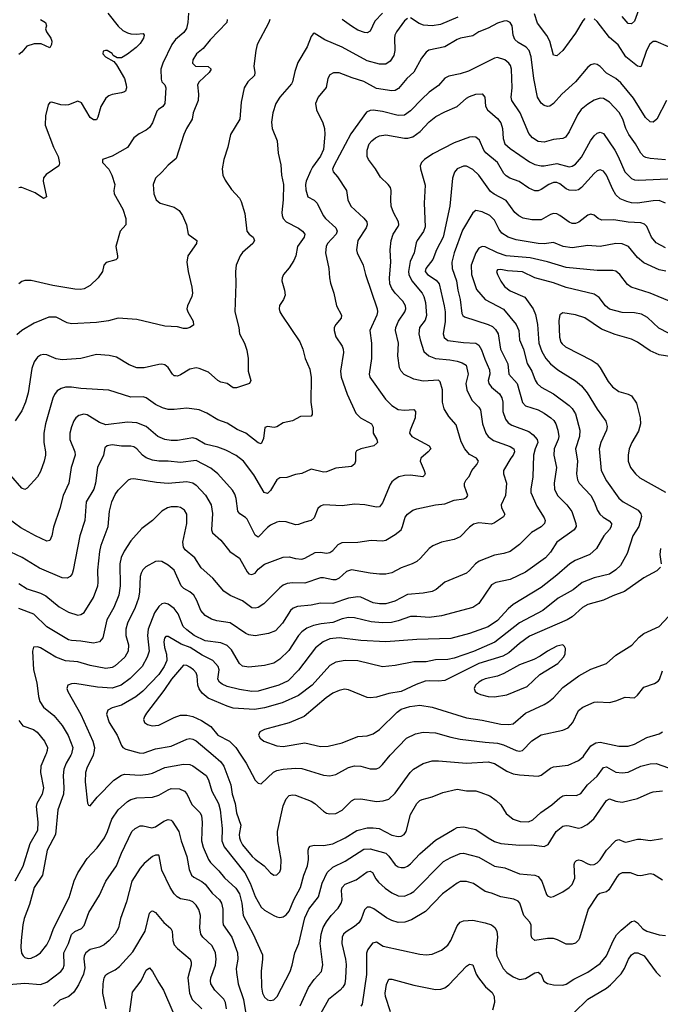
# Model space of a CAD drawing. Header units: inches. Extents: x 501419 to 657765, y 482282 to 547532.
# Tile 142 of 225: x 594396 to 598516, y 508399 to 514729. Entities that reach past the tile are written whole.
import ezdxf

# ---------------------------------------------------------------- set-up
doc = ezdxf.new("R2010")
doc.units = ezdxf.units.IN
doc.header["$MEASUREMENT"] = 0
doc.layers.add('A5590', color=7, linetype='Continuous')
doc.layers.add('A5591', color=7, linetype='Continuous')

msp = doc.modelspace()

# ---------------------------------------------------------------- linework, layer by layer
at = {"layer": 'A5590', "color": 6}
for points, elevation in [([(594562.4, 510000), (594531.1, 509928.9), (594529.9, 509889.9), (594549, 509790), (594540.9, 509750), (594506.3, 509690), (594501, 509670), (594513.1, 509570), (594510, 509516.9), (594460.7, 509430), (594415.9, 509284.1), (594364.5, 509190)], 3400), ([(594724.1, 510000), (594695.4, 509950), (594680.5, 509910), (594675.1, 509870), (594680.3, 509790), (594678, 509750), (594640.8, 509650), (594626.4, 509490), (594573.1, 509390), (594543.1, 509230), (594489, 509150), (594459.8, 509040.2), (594424.4, 508950), (594415.8, 508910), (594405, 508810), (594403.6, 508763.6), (594408.4, 508728.4), (594418, 508710), (594430, 508699.1), (594450, 508693), (594470, 508695.3), (594502.1, 508710), (594528.8, 508730), (594570, 508780.5), (594590, 508819.6), (594613.2, 508886.8), (594713.7, 509086.3), (594747.1, 509192.9), (594770, 509243.5), (594830, 509337.1), (594894.4, 509405.6), (594941.8, 509470), (594961.4, 509510), (594988.7, 509590), (595030, 509648.6), (595090, 509703.5), (595110, 509716.1), (595150, 509725.8), (595250, 509730), (595290, 509744.1), (595350, 509778.6), (595370, 509785.6), (595423.5, 509783.5), (595455.1, 509770), (595471.6, 509751.6), (595503.2, 509683.2), (595556.7, 509630), (595564.8, 509610), (595569.9, 509570), (595565.1, 509450), (595576, 509410), (595610.6, 509330.6), (595623.5, 509310), (595676.6, 509256.6), (595712.3, 509212.3), (595786.1, 509146.1), (595809.4, 509110), (595824, 509050), (595832.6, 508970), (595898, 508850), (595956.7, 508716.7), (595957.8, 508690), (595948.2, 508611.8), (595951.5, 508510), (595957, 508470), (595970, 508445.6), (595990, 508428.5), (596010, 508422.7), (596030, 508428.6), (596051.6, 508448.4), (596135.4, 508610), (596149.1, 508650), (596164.6, 508730), (596190.5, 508789.5), (596230, 508955.2), (596256.6, 509010), (596317.3, 509090), (596342.2, 509177.8), (596373.9, 509246.1), (596410, 509280.9), (596490, 509320.2), (596610, 509396.2), (596650, 509398.1), (596750, 509370.2), (596770, 509350.9), (596810, 509296.4), (596830, 509283.2), (596850, 509277.6), (596870, 509278.5), (596890, 509286.2), (596910, 509302.5), (596970, 509366.7), (597070, 509453.4), (597190, 509525.8), (597210, 509534.7), (597250, 509540.3), (597330, 509523.8), (597408.4, 509468.4), (597450, 509445.9), (597490, 509432), (597610, 509422.7), (597690, 509423.5), (597770, 509413.4), (597794, 509426), (597846.6, 509510), (597890, 509543.8), (597910, 509548.4), (597930, 509546.8), (597990, 509532.2), (598010, 509535.7), (598046.1, 509553.9), (598088.7, 509591.3), (598170, 509709.7), (598190, 509720.9), (598230, 509704.6), (598270, 509699.4), (598370, 509721.5), (598450, 509759.5), (598470, 509764.8), (598530, 509770.4)], 3500), ([(594867.9, 510000), (594866.2, 509993.8), (594830, 509924), (594818.3, 509890), (594816.2, 509830), (594831.3, 509691.3), (594839.5, 509679.5), (594850, 509674.2), (594895.1, 509730), (595000.9, 509839.1), (595050, 509872.6), (595070, 509877.6), (595170, 509872.4), (595222, 509878), (595250, 509885.6), (595330, 509921.1), (595450, 509942.5), (595490, 509941.7), (595510, 509932), (595594.6, 509870), (595610, 509842.9), (595632.6, 509770), (595675.1, 509690), (595685, 509650), (595697.6, 509530), (595696.9, 509450), (595710.4, 509410.4), (595843.2, 509243.2), (595877.8, 509177.8), (595910, 509092.5), (595950, 509023.7), (595970, 509005.2), (596030, 508970.5), (596050, 508960.3), (596070, 508957), (596090, 508962.3), (596110, 508974.5), (596130, 508997.8), (596158.8, 509070), (596203, 509150), (596223.1, 509230), (596246.6, 509290), (596253.3, 509330), (596252, 509390), (596255.3, 509404.7), (596263.8, 509416.2), (596290, 509422.5), (596350, 509419.4), (596410, 509431.6), (596490, 509469.7), (596563.8, 509516.2), (596630, 509533.1), (596670, 509533.9), (596708.4, 509528.4), (596790, 509486.5), (596830, 509476.9), (596850, 509479.4), (596868.8, 509491.2), (596880.8, 509510), (596910, 509618.9), (596950, 509690.3), (596970, 509708.4), (596984.9, 509715.1), (597050, 509732.6), (597118.6, 509761.5), (597210, 509781.5), (597270, 509772.2), (597330, 509770.3), (597361.5, 509761.5), (597418.8, 509738.8), (597461.5, 509710), (597490, 509682.2), (597525.5, 509625.5), (597569.7, 509589.7), (597614.1, 509574.1), (597668.3, 509571.7), (597695.8, 509584.2), (597748.1, 509631.9), (597819.6, 509680.4), (597870, 509726.1), (597890, 509738.2), (597910, 509743.1), (597978, 509742), (598006, 509754), (598047.3, 509810), (598110, 509866.6), (598150, 509922), (598170, 509925.2), (598230, 509892.2), (598270, 509886.2), (598310, 509890.4), (598390.7, 509929.3), (598450, 509945.9), (598490, 509946.2), (598570, 509919.3)], 3600), ([(595639.6, 510000), (595690, 509957.3), (595709.3, 509929.3), (595754.6, 509810), (595762.7, 509750), (595780.9, 509690), (595789.8, 509630), (595819.4, 509550), (595807.8, 509490), (595808.9, 509470), (595816.3, 509450), (595830, 509425.1), (595891.1, 509350), (595910, 509331.5), (595968.8, 509290), (596010, 509244.5), (596030.3, 509229.7), (596050, 509230.6), (596069, 509250), (596076.1, 509270), (596078.8, 509330), (596057.2, 509450), (596054.9, 509510), (596090, 509675.6), (596110, 509720.2), (596130, 509740.9), (596150, 509746), (596170, 509742.7), (596270, 509703.9), (596293.7, 509690), (596350, 509640.3), (596370, 509628.3), (596390, 509622.7), (596430, 509626.2), (596470, 509646.7), (596530, 509706.8), (596550, 509716.8), (596590, 509720.5), (596690, 509703.2), (596733.5, 509706.5), (596770, 509717.9), (596810, 509755.9), (596906.9, 509890), (596927.9, 509910), (596990, 509947.8), (597050, 509964.7), (597090, 509965.2), (597270, 509948.4), (597410, 509958.4), (597450, 509947.1), (597530, 509897.8), (597570, 509881.1), (597610, 509873.2), (597730, 509866.4), (597750, 509872.7), (597810, 509916.1), (597830, 509924.6), (597922.7, 509937.3), (597990, 509965.4), (598019.6, 509990), (598026.8, 510000)], 3700), ([(595819.1, 510000), (595851.9, 509950), (595910, 509839.9), (595930, 509819.7), (595950, 509815.9), (596029.3, 509890.7), (596050, 509901.1), (596090, 509910.2), (596170, 509917.6), (596210, 509915.3), (596350, 509872.4), (596390, 509867.3), (596430, 509877.4), (596510, 509920.7), (596550, 509933.1), (596590, 509930.8), (596650, 509912.8), (596690, 509912.8), (596710, 509922.2), (596730, 509940.1), (596779.6, 510000)], 3800), ([(594325.6, 508525.6), (594430, 508534.7), (594530, 508526.3), (594570, 508542), (594660.1, 508610), (594675.9, 508630), (594683, 508650), (594681, 508730), (594711, 508789), (594730, 508847.7), (594750, 508866.8), (594793.7, 508886.3), (594810, 508905.4), (594841.5, 508990), (594910, 509100.7), (594949.2, 509190), (595019.5, 509290), (595050, 509370.1), (595117.3, 509510), (595138.3, 509530), (595170, 509546.2), (595190, 509546.7), (595246.4, 509533.6), (595270, 509539.3), (595323.1, 509576.9), (595350, 509587.2), (595370, 509582.5), (595376.5, 509576.5), (595419.5, 509510), (595434, 509450), (595470.2, 509350), (595485.3, 509265.3), (595500.6, 509230), (595515.6, 509215.6), (595568.4, 509188.4), (595590, 509170.4), (595634.1, 509114.1), (595680.3, 509070), (595693.2, 509050), (595703.5, 509010), (595702.1, 508930), (595705.6, 508910), (595759.6, 508830), (595795.9, 508730), (595798.1, 508690), (595788.5, 508630), (595790, 508602.8), (595801.8, 508530), (595834.5, 508430), (595847.3, 508350)], 3400), ([(596199.1, 508390), (596253.6, 508506.4), (596290, 508558.1), (596337, 508610), (596346.5, 508653.5), (596328.4, 508790), (596334.7, 508850), (596347.8, 508892.2), (596369.1, 508930), (596398.5, 508970), (596444, 509016), (596464.7, 509050), (596469.6, 509070.4), (596465.3, 509130), (596469.8, 509150.2), (596488.8, 509171.2), (596560.1, 509199.9), (596630, 509251.6), (596650, 509254.5), (596665.8, 509245.8), (596686.2, 509206.2), (596704.2, 509184.2), (596746.6, 509146.6), (596790, 509116.3), (596830, 509095.5), (596870, 509093.6), (596910, 509110.6), (596930, 509124.7), (597122.9, 509317.1), (597170, 509343.5), (597230, 509368.3), (597250, 509371.2), (597350, 509344.2), (597450, 509287.1), (597516, 509276), (597610, 509237.8), (597708.4, 509228.4), (597730, 509219.8), (597754.4, 509190), (597784.1, 509104.1), (597790, 509096), (597810, 509088), (597830, 509091.7), (597890, 509122.1), (597930, 509149.8), (597950, 509170), (597966.8, 509210), (597962.2, 509297.8), (597966.8, 509313.2), (597977.2, 509322.8), (597992, 509328), (598010, 509323.8), (598050, 509301.7), (598070, 509296.6), (598090, 509298.4), (598110, 509308.2), (598130, 509328.4), (598170.9, 509389.1), (598230, 509451.4), (598250, 509459.4), (598290, 509442.1), (598302.5, 509442.5), (598370, 509460.4), (598390, 509461.4), (598451.5, 509451.5), (598530, 509464.1)], 3400), ([(595726.2, 508370), (595720.4, 508410), (595710, 508432.7), (595650.9, 508490), (595625.6, 508530), (595622.5, 508550), (595625.6, 508570), (595655.7, 508650), (595659, 508690), (595654.4, 508730), (595633.9, 508773.9), (595574, 508830), (595561.6, 508850), (595554.2, 508890), (595559.2, 508970), (595548.3, 509008.3), (595530, 509036.4), (595510, 509057.1), (595490, 509065.6), (595430, 509077.8), (595409.1, 509089.1), (595390, 509108.6), (595364.9, 509150), (595310, 509260.9), (595294.1, 509354.1), (595290, 509357.9), (595270, 509358), (595250, 509349.6), (595196.2, 509303.8), (595170, 509274.8), (595117.2, 509190), (595083.2, 509056.8), (595045.3, 508950), (595030.9, 508890), (595010, 508851.8), (594972.5, 508810), (594938.8, 508781.2), (594910, 508766.4), (594849.3, 508750.7), (594821.1, 508730), (594810.5, 508710), (594808.3, 508691.7), (594814.4, 508634.4), (594806.3, 508593.7), (594775, 508525), (594743.3, 508476.7), (594711.1, 508450), (594654.7, 508425.3), (594613.2, 508386.8)], 3300), ([(598530, 509197.1), (598472.7, 509232.7), (598450, 509238.7), (598390, 509225.4), (598370, 509227.3), (598324.6, 509244.6), (598270, 509245.1), (598250, 509233.2), (598239.5, 509220.5), (598186, 509134), (598170, 509123.1), (598128, 509112), (598110, 509099.4), (598052.2, 509010), (597996.1, 508823.9), (597989.2, 508810.8), (597970, 508792.4), (597950, 508785.1), (597910, 508785.8), (597854.4, 508814.4), (597830, 508821.7), (597790, 508822.3), (597708.7, 508810), (597690, 508827.4), (597685.3, 508845.3), (597684.8, 508910), (597674.7, 508930), (597639.5, 508970), (597613.4, 509050), (597602.6, 509062.6), (597574.8, 509074.8), (597490, 509089.2), (597430, 509113.9), (597390, 509123.9), (597315.7, 509175.7), (597270, 509189.4), (597230, 509187.7), (597210, 509178.5), (597116.1, 509110), (597005, 508995), (596916.9, 508943.1), (596872.5, 508927.5), (596830, 508925.8), (596790, 508937.3), (596755.8, 508955.8), (596673.7, 509013.7), (596650, 509022.9), (596630, 509023), (596613.4, 509006.6), (596592.9, 508947.1), (596577.3, 508922.7), (596550, 508898.8), (596494.8, 508865.2), (596479.6, 508850), (596469.3, 508830.7), (596467.1, 508790), (596491.2, 508690), (596495.3, 508655.3), (596492.6, 508567.4), (596486.2, 508530), (596475.4, 508510), (596456.5, 508490), (596381.5, 508430), (596330, 508337)], 3300), ([(594951.4, 508370), (594931.2, 508470), (594932.2, 508530), (594939.7, 508570), (594950, 508588.6), (594962, 508598), (595010, 508621.3), (595038.8, 508641.1), (595124.2, 508735.8), (595202.4, 508870), (595230, 508984.3), (595243.2, 508996.8), (595250, 508999.9), (595270, 508989), (595324, 508924), (595367.3, 508887.3), (595376.2, 508870), (595380.9, 508810), (595390, 508781.1), (595410, 508757.6), (595493, 508690), (595499.7, 508670), (595497.9, 508650), (595477, 508570), (595488.5, 508470), (595506.2, 508430), (595568, 508370)], 3200), ([(596592.6, 508387.4), (596600.7, 508399.3), (596628, 508590), (596628.6, 508730), (596635.8, 508750), (596670, 508793.6), (596690, 508800.5), (596733.1, 508773.1), (596970, 508720.7), (597010, 508717.9), (597050, 508721.8), (597110, 508746), (597150, 508779.2), (597170, 508810.1), (597210, 508904.5), (597230, 508927.7), (597250, 508935.9), (597310, 508939.2), (597390, 508923.5), (597430, 508909.2), (597451.9, 508891.9), (597464.1, 508870), (597469.4, 508830), (597460.8, 508750), (597464.2, 508710), (597505.3, 508630), (597530, 508603.7), (597570, 508575.3), (597610, 508559.1), (597650, 508565.2), (597710, 508601.4), (597730, 508606.5), (597749.8, 508590), (597768.1, 508548.1), (597790, 508532.8), (597830, 508523.8), (597890, 508522.4), (597910, 508528.5), (597960.2, 508559.8), (598050, 508606), (598130, 508660.8), (598170.5, 508710), (598212.7, 508807.3), (598234.9, 508845.1), (598263.9, 508876.1), (598330, 508932.2), (598350, 508935.2), (598370, 508923.2), (598404.8, 508884.8), (598429.4, 508869.4), (598510, 508845.1), (598550, 508841.3)], 3200), ([(597957.7, 508342.3), (598050, 508433), (598170, 508502.4), (598196.4, 508523.6), (598264.5, 508595.5), (598285.4, 508630), (598311.6, 508690), (598330, 508716.9), (598350, 508730.4), (598370.7, 508730.7), (598412.6, 508710), (598490, 508605.5), (598518, 508578)], 3100), ([(596781.1, 508350), (596748.7, 508450), (596747.4, 508470), (596754.4, 508525.6), (596770, 508560.1), (596790, 508561.4), (596930, 508522.3), (597070, 508493.6), (597104.7, 508495.3), (597130, 508504.7), (597156.3, 508523.7), (597270, 508644.6), (597290, 508657), (597310, 508653.7), (597332.8, 508592.8), (597346.8, 508570), (597391.3, 508511.3), (597435.3, 508475.3), (597448.6, 508450), (597449.3, 508410), (597437.8, 508362.2)], 3100), ([(595105.3, 508350), (595122.5, 508477.5), (595177.3, 508550), (595210, 508617.8), (595230, 508632.8), (595250, 508609.7), (595290, 508536.1), (595321.4, 508490), (595380.7, 508350)], 3100)]:
    msp.add_lwpolyline(points, dxfattribs=dict(at, elevation=elevation))
at = {"layer": 'A5591', "color": 6}
for points, elevation in [([(596890, 514736.5), (596870, 514721.5), (596818.8, 514650), (596809.5, 514630), (596806.6, 514610), (596808.4, 514530), (596801.8, 514498.2), (596778.8, 514461.2), (596750, 514441.9), (596710, 514443), (596630, 514464.6), (596470, 514552.4), (596359.3, 514599.3), (596290, 514641.6), (596282.8, 514637.2), (596270, 514619.8), (596245.4, 514554.6), (596185.9, 514454.1), (596164.7, 514395.3), (596151.4, 514330), (596144.5, 514315.5), (596069.8, 514230), (596042.9, 514190), (596024.5, 514130), (596015.9, 514070), (596020.9, 514030), (596051.3, 513950), (596058.4, 513870), (596075.7, 513795.7), (596079.4, 513730), (596091.7, 513670), (596091.6, 513570), (596082.3, 513490), (596083.7, 513470), (596091.5, 513450), (596109.2, 513429.2), (596190, 513388.2), (596214.7, 513370), (596230.6, 513350), (596226.7, 513330), (596182, 513270), (596172.1, 513210), (596159.9, 513180.1), (596130, 513133.4), (596092.2, 513090), (596083.9, 513070), (596082.6, 513050), (596100.1, 512990), (596102.5, 512957.4), (596091.8, 512930), (596067.6, 512892.4), (596064.6, 512870), (596070.1, 512850), (596082.3, 512830), (596197.2, 512657.2), (596217.5, 512610), (596233, 512550), (596261.7, 512481.7), (596270.8, 512429.2), (596268.7, 512270), (596277.1, 512210), (596276.9, 512190), (596270, 512179), (596202.9, 512177.1), (596150, 512150.3), (596090, 512138.1), (596050, 512112), (596033.2, 512106.8), (595990, 512113), (595972.8, 512107.2), (595964.7, 512035.3), (595950, 512001.7), (595930, 512008.4), (595851.3, 512071.3), (595794.4, 512094.4), (595730, 512134.1), (595670, 512155.5), (595599.7, 512199.7), (595550, 512220.4), (595470, 512230.8), (595390, 512222.6), (595350, 512223.8), (595314.3, 512234.3), (595270, 512255.3), (595210, 512297.1), (595190, 512303.2), (595110, 512302.7), (594970, 512347.8), (594790, 512357.1), (594730, 512366.4), (594690, 512365.3), (594662.4, 512357.6), (594637.8, 512342.2), (594620.8, 512319.2), (594610, 512295), (594562.6, 512130), (594550.5, 512070), (594551.2, 512011.2), (594561.7, 511950), (594561.9, 511930), (594553.3, 511890), (594530, 511824.6), (594510.2, 511789.8), (594443.1, 511716.9), (594430, 511709), (594410, 511716.7), (594338.8, 511798.7)], 3000), ([(595482.5, 514770), (595478.3, 514710), (595468, 514672), (595452.7, 514647.3), (595399, 514601), (595374.7, 514570), (595317.6, 514450), (595304.4, 514410), (595305.8, 514345.8), (595310.3, 514330.3), (595329.2, 514309.2), (595337, 514290), (595330, 514189.9), (595315.8, 514170), (595287.8, 514152.2), (595278.8, 514141.2), (595250, 514066.1), (595230, 514034.7), (595210, 514017.8), (595165.3, 513994.7), (595130, 513969.4), (595090, 513907.8), (594990, 513850.4), (594927.7, 513830), (594929.1, 513810), (594968.7, 513768.7), (594989.6, 513730), (595006.9, 513670), (595000.9, 513630), (595003.2, 513610), (595060.4, 513510), (595077.7, 513450), (595078.4, 513410), (595043.2, 513370), (595014, 513270), (595025.9, 513210), (595024.4, 513195.6), (595014, 513186), (594951.3, 513168.7), (594938, 513150), (594928, 513110), (594901, 513070), (594850, 513020.6), (594810, 512998.2), (594786.1, 512993.9), (594750, 512995.3), (594610, 513019.3), (594470, 513052), (594428.5, 513051.5), (594410, 513045.6), (594389.8, 513030)], 2700), ([(594963.3, 514770), (595030, 514687), (595060, 514660), (595090, 514643.4), (595110, 514638.1), (595144.2, 514635.8), (595190, 514639.8), (595196.6, 514630), (595192.1, 514610), (595170, 514575.4), (595145.2, 514550), (595090, 514506.3), (595050, 514484.3), (595022.5, 514482.5), (594998.3, 514498.3), (594990, 514510.9), (594958.7, 514530), (594948.3, 514531.7), (594933.4, 514526.6), (594930, 514508.7), (594948.1, 514490), (595000.9, 514461), (595017.7, 514437.7), (595069.2, 514350), (595081.9, 514310), (595083.4, 514290), (595076, 514270), (595070, 514265.3), (595050, 514257.7), (594990, 514248.1), (594970, 514240.1), (594950, 514223.8), (594917.9, 514170), (594898.5, 514101.5), (594890, 514085.8), (594870, 514085.7), (594850, 514100.1), (594793.6, 514193.6), (594770, 514205.2), (594710, 514181.7), (594690, 514178.2), (594660.8, 514180.9), (594602.5, 514197.5), (594590, 514197), (594578.5, 514181.5), (594561.2, 514110), (594560.4, 514050), (594613.9, 513910), (594643.1, 513850), (594653, 513807), (594647.1, 513790), (594566.1, 513733.9), (594548.2, 513711.8), (594548, 513690), (594569.2, 513590), (594550, 513579.6), (594495.3, 513615.3), (594410, 513651), (594398.8, 513650), (594390, 513647.3)], 2600), ([(596728.5, 514771.5), (596681.2, 514718.8), (596650, 514654.7), (596630, 514644.8), (596613.6, 514646.4), (596570, 514661.7), (596530, 514686.1), (596471, 514731)], 2900), ([(597215, 514745), (597102.5, 514697.5), (597050, 514688.8), (596992.8, 514692.8), (596964.4, 514704.4), (596910, 514739.7)], 3000), ([(598030, 514735.9), (598017.7, 514722.3), (597970, 514642.4), (597890, 514530.8), (597850, 514495.8), (597830, 514499.9), (597804.7, 514590), (597787.5, 514627.5), (597725.7, 514705.7), (597706.9, 514766.9)], 3000), ([(598570, 514554.7), (598490, 514589.2), (598470, 514587.8), (598449.2, 514570.8), (598428.4, 514531.6), (598394, 514430), (598390, 514425.6), (598370, 514430.2), (598294.1, 514490), (598246.1, 514566.1), (598190, 514614.3), (598110, 514717.9), (598090, 514733.8)], 3000), ([(598376.2, 514790), (598350, 514719.6), (598330, 514701.8), (598310, 514704.8), (598270, 514749.4)], 2900), ([(598556.2, 514210), (598494.8, 514090), (598470, 514069.7), (598450, 514072.4), (598420.2, 514100.2), (598344.8, 514224.8), (598262.6, 514322.6), (598230.4, 514350.4), (598170, 514385.7), (598130, 514427.4), (598110, 514441.3), (598090, 514444.7), (598070, 514438.2), (598050, 514422.5), (597971.2, 514330), (597882.8, 514250), (597830, 514189.3), (597806.2, 514173.8), (597790, 514170.8), (597770, 514176.6), (597750, 514191.1), (597727.2, 514230), (597703, 514350), (597684.7, 514490), (597671.9, 514530), (597653.1, 514553.1), (597601.1, 514581.1), (597580.5, 514600.5), (597569.5, 514630), (597562.6, 514690), (597550, 514711), (597530, 514720.7), (597510, 514719.9), (597470, 514706.6), (597410, 514673.8), (597350, 514651.6), (597310, 514624.7), (597230.8, 514609.1), (597210, 514601.1), (597130, 514553.8), (597027, 514533), (597010, 514521), (596979.5, 514480.5), (596930, 514391.8), (596885.5, 514350), (596832.9, 514287.1), (596810, 514273.7), (596790, 514272), (596690, 514287.2), (596610, 514331.7), (596534.1, 514354.1), (596450, 514387.2), (596413.3, 514386.7), (596390, 514374.1), (596377.1, 514350), (596367.6, 514292.4), (596315.1, 514230), (596298, 514190), (596304.7, 514150), (596344.7, 514064.7), (596355.8, 514030), (596358, 513990), (596350, 513894.3), (596330, 513851.6), (596278.9, 513781.1), (596265.6, 513754.4), (596239.4, 513690), (596234.4, 513670), (596235.5, 513635.5), (596250, 513590.1), (596290, 513568.7), (596309.5, 513550), (596347, 513470), (596362.2, 513450), (596428.6, 513390), (596438.2, 513370), (596430.7, 513350), (596375.8, 513290), (596366.9, 513270), (596363.7, 513230), (596384.9, 513130), (596388.2, 513070), (596395.4, 513035.4), (596416.2, 512970), (596432.9, 512890), (596465.3, 512830), (596462.9, 512810), (596428.6, 512770), (596419.7, 512750), (596417.8, 512730), (596428.9, 512690), (596470, 512630), (596477.2, 512610), (596478, 512590), (596460.4, 512470), (596463.4, 512430), (596502.3, 512322.3), (596558.8, 512198.8), (596587.2, 512170), (596658.8, 512130), (596669.2, 512110), (596669.4, 512070), (596692.4, 512030), (596697, 512010), (596694.1, 512005.9), (596673.3, 511990), (596590, 511970), (596563.2, 511956.8), (596554.8, 511945.2), (596555, 511890), (596550, 511871.7), (596530, 511856.6), (596430, 511844.8), (596370, 511823.1), (596350, 511820.6), (596270, 511838.7), (596210, 511810.3), (596170, 511805.8), (596113.7, 511786.3), (596070, 511784.3), (596050, 511770.2), (596010, 511702.4), (595990, 511683.3), (595967.6, 511690), (595902.7, 511802.7), (595835.9, 511890), (595787.3, 511927.3), (595721, 511961), (595670, 511980.5), (595590, 512000.7), (595530, 512034.8), (595510, 512041.1), (595410, 512023), (595370, 512022.9), (595330, 512029.5), (595284.2, 512050), (595210, 512113.2), (595150, 512138.1), (595090, 512142.1), (594950, 512125.1), (594910, 512138.2), (594830, 512188.9), (594807.7, 512192.3), (594775.6, 512184.4), (594757.9, 512170), (594744.6, 512150), (594729, 512111), (594719.4, 512070), (594718.9, 512030), (594750.7, 511950.7), (594752.1, 511930), (594727.1, 511850), (594712.9, 511750), (594675, 511670), (594653.9, 511586.1), (594614.2, 511465.8), (594603.2, 511410), (594590, 511381.5), (594570, 511376.6), (594498.1, 511410), (594402.7, 511462.7), (594321.8, 511521.9)], 3100), ([(596003.9, 514730), (595997.8, 514710), (595923.9, 514570), (595914.2, 514530), (595902.7, 514430), (595908.2, 514390), (595906, 514370), (595863.4, 514330), (595838.8, 514290), (595821.3, 514198.7), (595812.2, 514090), (595752.2, 513990), (595735.6, 513910), (595709, 513830), (595698.6, 513770), (595702, 513730), (595717.2, 513697.2), (595758.1, 513638.1), (595810, 513580.7), (595820.5, 513560.5), (595843.4, 513483.4), (595856.8, 513370), (595871, 513350), (595898.1, 513330), (595906.1, 513310), (595895.6, 513290), (595828.7, 513231.3), (595813.5, 513210), (595789, 513150), (595783, 513110), (595786.4, 513030), (595780, 512850), (595804.8, 512750), (595809.7, 512710), (595841.8, 512650), (595856.8, 512603.2), (595866.1, 512550), (595866.4, 512470), (595882.6, 512410), (595873.4, 512390), (595790, 512361.1), (595770, 512362.4), (595730, 512389.2), (595690, 512399.2), (595670, 512409.6), (595610, 512461.8), (595550, 512487.3), (595530, 512490.2), (595490, 512481.8), (595430, 512446.3), (595410, 512437.4), (595398.7, 512438.7), (595390, 512440.1), (595379.4, 512450), (595350, 512492), (595330, 512509.6), (595310, 512514.1), (595290, 512512.5), (595196.5, 512490), (595150, 512490.3), (595100.9, 512510), (595018.3, 512558.3), (594970.8, 512570.8), (594890, 512575.9), (594790, 512551.4), (594670, 512542), (594630, 512548.3), (594570, 512573.6), (594550, 512575.5), (594530, 512571.4), (594510, 512559.1), (594488.6, 512530), (594474, 512486), (594449.9, 512330.1), (594433.4, 512270), (594410, 512214.3), (594366.3, 512150)], 2900), ([(595731.4, 514730), (595727.7, 514710), (595621.1, 514598.9), (595575.7, 514544.3), (595532.8, 514510), (595509.5, 514470), (595508.2, 514448.2), (595527.3, 514430), (595608.6, 514428.6), (595626.6, 514410), (595613.9, 514390), (595551, 514330), (595540.5, 514310), (595547, 514250), (595543.9, 514210), (595512.6, 514130), (595506.3, 514090), (595468.7, 514030), (595451.4, 513990), (595403.1, 513836.9), (595350, 513793.5), (595313.3, 513750), (595270.5, 513710), (595255.5, 513670), (595259.7, 513610), (595273.8, 513570), (595298.8, 513550), (595390, 513523.4), (595421.5, 513501.5), (595442.4, 513470), (595468.6, 513410), (595479.7, 513350), (595534.5, 513310), (595534.1, 513290), (595477.6, 513210), (595471.9, 513170), (595479.4, 513110), (595503.3, 513010), (595506.9, 512970), (595504.2, 512950), (595475.8, 512890), (595471.5, 512870), (595476.5, 512850), (595512.3, 512790), (595514.3, 512765.7), (595491.3, 512750), (595470, 512742.7), (595450, 512744.1), (595410, 512754.9), (595330, 512757.7), (595150, 512800.8), (595030, 512809.9), (594967, 512793), (594890, 512781.7), (594730, 512774.4), (594700.6, 512780.6), (594630, 512816.3), (594583.4, 512816.6), (594490, 512777.3), (594410, 512730), (594376.8, 512703.2)], 2800), ([(594530.9, 514730), (594561.7, 514710), (594569.3, 514690), (594562.4, 514670), (594568.1, 514650), (594596.5, 514610), (594602.8, 514590), (594601, 514570), (594590, 514548.4), (594534.5, 514574.5), (594490, 514573.9), (594442.4, 514557.6), (594410, 514519.8), (594390, 514504.8)], 2500), ([(598550, 513827.5), (598450, 513836.1), (598423.2, 513843.2), (598409.6, 513849.6), (598390, 513869.9), (598356.1, 513930), (598313.8, 513990), (598295.2, 514030), (598275.9, 514090), (598252.1, 514132.1), (598190, 514198), (598150, 514222.2), (598130, 514224), (598090, 514210.7), (598050, 514185.6), (598008.2, 514151.8), (597982.7, 514117.3), (597930, 514007.2), (597906.1, 513973.9), (597890, 513964.7), (597830, 513958.9), (597770, 513941.7), (597730, 513946.1), (597693.2, 513970), (597670, 513996.2), (597615.8, 514130), (597560.6, 514210), (597557.7, 514230), (597563.9, 514290), (597559, 514410), (597553.2, 514433.2), (597542.7, 514450), (597517.3, 514470), (597470, 514485.3), (597450, 514482.4), (597282.3, 514397.7), (597230, 514380.9), (597155.1, 514364.9), (597130, 514352.3), (597090, 514306.4), (597030, 514262), (596981.7, 514218.3), (596910, 514141.8), (596870, 514115), (596830, 514112), (596730, 514138), (596670, 514146.2), (596650, 514145.6), (596626.1, 514133.9), (596525.5, 513994.5), (596415.6, 513790), (596408.2, 513768.2), (596411.7, 513750), (596439.3, 513719.3), (596497.7, 513630), (596507, 513570), (596525.6, 513530), (596610, 513452.9), (596629.4, 513429.4), (596631.5, 513410), (596623.8, 513390), (596571.2, 513310), (596562, 513250), (596565.9, 513230), (596605.1, 513150), (596620.4, 513090), (596694.7, 512870), (596696.4, 512850), (596692, 512830), (596648.4, 512730), (596657.8, 512650), (596658.1, 512550), (596644.2, 512450), (596647.1, 512430), (596749.3, 512290), (596790, 512247.6), (596830, 512223.7), (596870, 512219), (596930, 512222.5), (596941.9, 512210), (596940.6, 512170), (596906.4, 512090), (596903.8, 512070), (596917.4, 512050), (597029.2, 511990), (597039.9, 511970), (597023.9, 511950), (596976.3, 511910), (596971.3, 511890), (596998, 511830), (597003.9, 511810), (596999.8, 511800.2), (596989.3, 511790.7), (596910, 511800.2), (596870, 511799.3), (596835.3, 511790), (596810, 511775.4), (596790, 511757.8), (596779.5, 511740.5), (596730, 511622.9), (596710, 511597.7), (596690, 511594.4), (596615.1, 511610), (596550, 511614.7), (596470, 511604.3), (596350, 511609.4), (596330, 511601.8), (596313.8, 511586.2), (596290, 511525.9), (596271.3, 511508.7), (596230, 511499.5), (596190, 511483), (596170, 511481.4), (596110, 511500.5), (596070, 511502.3), (596050, 511497.8), (596010, 511479.7), (595990, 511465), (595930, 511403), (595910, 511414.7), (595858.2, 511518.2), (595849.1, 511529.1), (595812.2, 511552.2), (595799, 511570), (595788.1, 511650), (595779, 511679), (595764.5, 511704.5), (595670, 511810), (595626, 511846), (595530, 511893.9), (595430, 511883), (595350, 511890.8), (595290, 511889.6), (595250, 511897.5), (595210, 511912.1), (595185.7, 511930), (595150, 511970), (595130, 511982.6), (595110, 511987.7), (595050, 511988.1), (594990, 511994.8), (594959.5, 511990), (594944.6, 511975.4), (594935.6, 511930), (594895.5, 511850), (594884.4, 511750), (594872.6, 511710), (594824.2, 511630), (594815.8, 511510), (594782.8, 511410), (594739.9, 511190), (594732.9, 511167.1), (594721.5, 511150), (594700.9, 511139.1), (594670, 511141.4), (594522.8, 511202.8), (594411.5, 511271.5), (594303, 511323)], 3200), ([(594390, 511103.5), (594443.8, 511070), (594530, 511041.5), (594565.1, 511025.1), (594650, 510955), (594710, 510920.1), (594770, 510901.4), (594790, 510904.7), (594810, 510917.9), (594870, 511014.6), (594898.5, 511090), (594901.7, 511110), (594898, 511190), (594910.9, 511310), (594921.1, 511350), (594965.2, 511470), (594973.1, 511570), (594987.9, 511630), (595010, 511677.4), (595030, 511704.8), (595095.1, 511770), (595110, 511777.8), (595130, 511779.1), (595275.7, 511755.6), (595350, 511750), (595470, 511760.7), (595510, 511750.3), (595530, 511737.1), (595591.8, 511671.8), (595627.9, 511610), (595635.2, 511555.2), (595629.2, 511450), (595636.6, 511430), (595690, 511382.1), (595746.8, 511310), (595810, 511267), (595859, 511179), (595870, 511166), (595890, 511161), (595910, 511170.2), (595930, 511196.7), (595970, 511227.8), (596090, 511273.7), (596130, 511275.7), (596170, 511264.2), (596210, 511261.2), (596230, 511266.9), (596296.3, 511303.7), (596330, 511306.4), (596370, 511300.2), (596390, 511303.3), (596410, 511317.3), (596445, 511355), (596470, 511367.5), (596570, 511368.9), (596657.5, 511382.5), (596730, 511379.1), (596750, 511382.5), (596810, 511419.2), (596848.7, 511450), (596858.5, 511470), (596874.9, 511530), (596890, 511550.6), (596925.4, 511574.6), (596950, 511584), (597070, 511609.5), (597130, 511617.4), (597190, 511639.7), (597251.7, 511648.3), (597270, 511656.2), (597279.3, 511670), (597257, 511730), (597256.5, 511750), (597266.6, 511770), (597287.3, 511792.7), (597303.5, 511830), (597336.8, 511870), (597347.5, 511890), (597333.2, 511910), (597290, 511933.1), (597258, 511970), (597234.6, 512014.6), (597204.2, 512124.2), (597157.2, 512177.2), (597126.5, 512226.5), (597114.8, 512270), (597114.4, 512350), (597101.1, 512401.1), (597090, 512411.4), (596990, 512405.7), (596930, 512418.7), (596868.2, 512448.2), (596848.8, 512468.8), (596838.7, 512490), (596828.2, 512568.2), (596831.7, 512650), (596814, 512730), (596815.3, 512750), (596831.4, 512790), (596874, 512850), (596878.6, 512870), (596876.5, 512890), (596860, 512920.1), (596811.4, 512971.4), (596790, 513001), (596777.7, 513030), (596774.3, 513070), (596783.3, 513170), (596778.4, 513250), (596785.1, 513310), (596797.7, 513350), (596830, 513398.9), (596834.3, 513410), (596833, 513430), (596799.8, 513490), (596786, 513530), (596782.2, 513570), (596785.1, 513630), (596780.2, 513650), (596766.6, 513670), (596717.3, 513717.3), (596684.7, 513770), (596638.6, 513830), (596630.7, 513850), (596631.4, 513890), (596644.8, 513930), (596660.4, 513950), (596685.4, 513970), (596710, 513982.3), (596750, 513988.3), (596870, 513967.6), (596892.5, 513967.5), (596924.3, 513975.7), (596972.3, 514010), (597030, 514071.7), (597073.5, 514106.5), (597130, 514136.6), (597210, 514170.6), (597270, 514223.7), (597290, 514235.2), (597330, 514249.5), (597370, 514251.5), (597386.8, 514230), (597392.9, 514172.9), (597404.4, 514150), (597470, 514093.1), (597490, 514065.5), (597501, 514030), (597504.6, 513964.7), (597517, 513930), (597550, 513899.9), (597676, 513816), (597710, 513798.1), (597749.2, 513789.2), (597770, 513789.6), (597850, 513804.9), (597930, 513782), (597950, 513786.2), (597970, 513800.5), (598010, 513844.6), (598067.1, 513950), (598090, 513982.1), (598110, 514000.2), (598130, 514006.7), (598150, 513996.2), (598224.1, 513890), (598246.2, 513850), (598288.5, 513750), (598330, 513707.7), (598350, 513699.6), (598376.8, 513696.8), (598610, 513707)], 3300), ([(598550.2, 513550.2), (598510, 513566.6), (598470, 513564.9), (598370, 513548.6), (598331.5, 513551.5), (598300.2, 513560.2), (598257.8, 513577.8), (598230, 513601.8), (598210, 513636.6), (598170, 513729), (598150, 513754.9), (598130, 513763.6), (598110, 513756.8), (598090, 513739.3), (598010, 513650.5), (597990, 513636), (597970, 513630), (597930, 513632.9), (597910, 513642.1), (597870, 513674.5), (597850, 513683.1), (597830, 513683), (597799, 513670), (597750, 513638), (597730, 513629.5), (597710, 513628.8), (597670, 513644.8), (597608.5, 513688.5), (597549.2, 513710), (597524, 513724), (597510, 513740.2), (597469.6, 513810), (597393.2, 513873.2), (597381.5, 513890), (597353.5, 513953.5), (597330, 513972.7), (597310, 513976.2), (597290, 513973.6), (597190, 513937.8), (597053.3, 513866.7), (596999.6, 513830), (596979.4, 513810), (596971.9, 513790), (596973.9, 513770), (597004.4, 513664.4), (596997.8, 513550), (597003.1, 513396.9), (596993.5, 513366.5), (596952.7, 513310), (596946.2, 513293.9), (596934.1, 513230), (596906.6, 513173.4), (596895.9, 513110), (596898.6, 513090), (596919, 513050), (596985.4, 512970), (596995.6, 512950), (597005.7, 512910), (597012.5, 512827.5), (597003.2, 512796.8), (596967.1, 512750), (596964.2, 512710), (596971.8, 512670), (596995.8, 512595.8), (597027.4, 512567.4), (597070.3, 512550.3), (597162.9, 512542.9), (597210, 512533.5), (597242.9, 512522.9), (597266.8, 512506.8), (597280.6, 512450), (597265.8, 512390), (597272, 512350), (597303.5, 512283.5), (597350, 512237), (597360, 512220), (597372.8, 512130), (597394.9, 512070), (597410, 512049.8), (597444.1, 512024.1), (597550, 511983.9), (597574, 511970), (597577.7, 511950), (597570.9, 511930), (597554, 511910), (597508.5, 511830), (597506.7, 511810), (597527.7, 511750), (597519.9, 511670), (597491.8, 511610), (597495.5, 511590), (597515.6, 511550), (597507.8, 511532.2), (597450, 511494.6), (597430, 511486.6), (597350, 511493.2), (597315.2, 511484.8), (597290, 511467.1), (597230, 511405.1), (597190, 511387.8), (597110, 511368.9), (597054.1, 511345.9), (597030, 511329.2), (596973.9, 511266.1), (596950, 511246.4), (596921.1, 511230), (596850, 511203.9), (596790, 511172.4), (596750, 511164.1), (596710, 511164.4), (596650, 511170.7), (596530, 511192.4), (596498.5, 511181.5), (596450, 511138.3), (596430, 511128.7), (596410, 511128.5), (596350, 511140.5), (596330, 511139.6), (596230, 511105.5), (596150, 511108.4), (596115.3, 511104.7), (596090, 511092.6), (596070, 511076.1), (595966.6, 510973.4), (595930, 510950.7), (595910, 510945.3), (595888.6, 510948.6), (595830, 510992.7), (595750, 511026.4), (595710, 511055.4), (595638.6, 511138.6), (595563.9, 511203.9), (595523.4, 511270), (595460.7, 511320.7), (595450, 511338.5), (595445.2, 511370), (595471.4, 511490), (595470.8, 511550), (595455.3, 511575.3), (595430, 511593.4), (595410, 511597.9), (595370, 511596.1), (595346.5, 511590), (595310.1, 511570), (595250.2, 511509.8), (595181.7, 511458.3), (595110, 511379.5), (595067.2, 511312.8), (595049.5, 511270.5), (595040.2, 511230), (595041.3, 511090), (595033.5, 511030), (595000.9, 510950), (594956, 510870), (594930, 510754.7), (594910, 510728.5), (594870, 510719.7), (594790, 510734.4), (594730, 510736.8), (594710, 510742.3), (594570, 510826.4), (594486.1, 510906.1), (594390, 510943.5)], 3400), ([(598550, 513263.1), (598490, 513294.5), (598459.2, 513330), (598430, 513399.6), (598414.3, 513414.3), (598390, 513422.2), (598310, 513426.2), (598218, 513442), (598140.6, 513440.6), (598116.6, 513450), (598090, 513472.3), (598070, 513478.9), (598050, 513471.9), (597991.9, 513428.1), (597970, 513418.9), (597950, 513418.6), (597930, 513426.5), (597870, 513470.3), (597850, 513479.9), (597830, 513482.2), (597810, 513475.9), (597750, 513442.1), (597690, 513443), (597633.7, 513453.7), (597607.1, 513467), (597580.3, 513490), (597525.7, 513565.7), (597446.7, 513606.7), (597423.7, 513623.7), (597348.3, 513728.3), (597310, 513765.5), (597270, 513788.1), (597250, 513788), (597210.2, 513769.8), (597192, 513748), (597179.2, 513710), (597161.9, 513530), (597119.5, 513330), (597077.3, 513250), (597053.5, 513186.5), (597007.5, 513130), (597004.7, 513110), (597018.8, 513090), (597074.6, 513054.6), (597094.7, 513030), (597127, 512890), (597132.2, 512850), (597131.9, 512788.1), (597119, 512710), (597125.1, 512685.1), (597150, 512667), (597250, 512652.7), (597329.6, 512649.7), (597350, 512637.2), (597367.3, 512607.3), (597386.8, 512546.8), (597418.4, 512478.4), (597419, 512450), (597410, 512410), (597413.6, 512390), (597430, 512367.3), (597482.7, 512322.7), (597497.6, 512297.6), (597503.2, 512270), (597502.8, 512210), (597520.5, 512160.5), (597537.6, 512137.6), (597561.2, 512121.2), (597670, 512082.4), (597699, 512059), (597724.9, 512030), (597728.7, 512010), (597710.9, 511969.1), (597701.3, 511930), (597696.1, 511790), (597682.5, 511710), (597684, 511690), (597721.1, 511601.1), (597770, 511526.8), (597776.8, 511510), (597771.5, 511490), (597750, 511469), (597688.4, 511431.6), (597610, 511355.8), (597550, 511310.9), (597510, 511296.2), (597450, 511285.7), (597351.3, 511248.7), (597328.3, 511231.7), (597290, 511187.6), (597270, 511171.7), (597130, 511113.6), (597073.7, 511066.3), (597050, 511053.2), (596990, 511041), (596890, 511032.9), (596808.7, 510990), (596750, 510974.3), (596710, 510974.4), (596670, 510980.8), (596590, 511015.5), (596570, 511018.9), (596510, 511008.9), (596410, 510975.5), (596330, 510978.5), (596270, 510965.4), (596183.6, 510956.4), (596154.6, 510945.4), (596137.1, 510930), (596086.7, 510850), (596040.6, 510799.4), (595997.3, 510782.7), (595910, 510768.4), (595870, 510773.2), (595850, 510782.6), (595750, 510850.8), (595663.7, 510863.7), (595630, 510875.4), (595590, 510898), (595561, 510930), (595535.4, 510995.4), (595515.8, 511030), (595491.2, 511050), (595451.1, 511071.1), (595434.5, 511090), (595388.9, 511190), (595350, 511222.7), (595310, 511245.6), (595290, 511248.8), (595270, 511244.8), (595208.4, 511211.6), (595188, 511192), (595176.4, 511170), (595171.5, 511148.5), (595167.4, 511050), (595160, 511010), (595138.8, 510950), (595089.3, 510850), (595077.9, 510810), (595079.4, 510770), (595094.9, 510710), (595094.1, 510670), (595073.1, 510630), (595010, 510575.7), (594990, 510564.2), (594950, 510558.1), (594850, 510578.1), (594770, 510600.7), (594690, 510606.3), (594629.1, 510630), (594530, 510689.7), (594510, 510697), (594485.3, 510694.7), (594477.6, 510670), (594484, 510550), (594506.2, 510466.2), (594517, 510377), (594525.3, 510345.3), (594549.5, 510310), (594616.3, 510256.3), (594670, 510191), (594707.4, 510127.4), (594737.5, 510050), (594729.9, 510010.1), (594724.1, 510000)], 3500), ([(598551.2, 513111.2), (598510, 513120.7), (598410, 513165), (598370, 513199.4), (598311.2, 513271.2), (598270, 513288.4), (598230, 513290), (598130, 513270.6), (598050, 513276.6), (597950, 513261.2), (597890.6, 513270.6), (597830, 513296.3), (597770, 513288.2), (597730.9, 513289.1), (597590, 513312.7), (597538.8, 513330), (597497.3, 513357.3), (597479.9, 513379.9), (597450, 513439.1), (597420.2, 513470), (597370, 513494.4), (597330, 513502.4), (597310, 513486.9), (597245, 513375), (597190.2, 513230), (597175.4, 513170), (597176.7, 513130), (597205.2, 513050), (597214.3, 512990), (597230, 512930), (597240.7, 512840.7), (597246.6, 512826.6), (597257.5, 512817.5), (597410, 512769), (597436.3, 512756.3), (597457.3, 512737.3), (597472.6, 512710), (597488.3, 512610), (597536, 512516), (597542.3, 512450), (597595.6, 512390), (597630, 512267), (597650, 512246.4), (597730, 512220.7), (597770, 512199.8), (597812.7, 512170), (597831.4, 512151.4), (597844.3, 512130), (597856.7, 512090), (597862.7, 512050), (597859.4, 512030), (597832.9, 511970), (597832.1, 511930), (597848.9, 511850), (597833.9, 511750), (597835.5, 511710), (597856, 511670), (597915.6, 511610), (597946.6, 511566.6), (597973.9, 511490), (597974.5, 511470), (597963.3, 511450), (597850.8, 511370), (597810, 511305.3), (597778.8, 511270), (597650, 511178), (597550, 511130.1), (597459, 511110), (597430, 511095), (597350, 510974.9), (597311, 510950), (597110, 510895.5), (597030, 510885.7), (596950, 510892.7), (596910, 510891.2), (596830, 510863.2), (596786.5, 510853.5), (596730, 510850.3), (596657.4, 510857.4), (596550, 510883), (596510, 510885.7), (596470, 510877.2), (596410, 510852.7), (596334.2, 510845.8), (596285.3, 510834.7), (596242, 510818), (596210, 510793.7), (596188.9, 510770), (596126.6, 510673.4), (596070, 510618.4), (596030, 510592.8), (595970, 510577.1), (595870, 510567.4), (595830, 510573.2), (595810, 510590.8), (595758.4, 510678.4), (595730, 510706.5), (595690, 510723.4), (595590, 510735.3), (595518.6, 510770), (595470, 510805.6), (595448.2, 510828.2), (595414.9, 510910), (595390, 510943.9), (595350, 510972.3), (595330, 510978.1), (595310, 510974.4), (595290, 510956.1), (595263.4, 510916.6), (595222.2, 510810), (595217.9, 510770), (595228, 510670), (595216.8, 510630), (595183.6, 510570), (595107.5, 510492.5), (595049.2, 510450.8), (594990, 510431.6), (594897.3, 510437.3), (594750, 510460.9), (594730, 510460), (594705.6, 510450), (594699.7, 510430), (594704.7, 510410), (594790, 510263), (594865.9, 510090), (594876.5, 510050), (594876, 510030), (594867.9, 510000)], 3600), ([(598590, 512913.1), (598451.7, 512971.7), (598329.8, 513009.8), (598305.7, 513025.7), (598255.6, 513090), (598230, 513111.2), (598210, 513115.9), (598110, 513116), (597910, 513136.2), (597791.5, 513171.5), (597678.2, 513198.2), (597525.2, 513210), (597469.2, 513229.2), (597390, 513269.1), (597370, 513271.3), (597350, 513260.1), (597329.1, 513230.9), (597299.1, 513150), (597301, 513090), (597334.1, 512994.1), (597389.5, 512929.5), (597507.6, 512867.6), (597589.9, 512769.9), (597605.9, 512730), (597610.8, 512670), (597636.3, 512610), (597658.9, 512518.9), (597689.2, 512469.2), (597710.5, 512410.5), (597724, 512390), (597750, 512367.1), (597830, 512323.3), (597930, 512247.5), (597950, 512229.6), (597970, 512194.3), (597998.8, 512090), (597996, 512050), (597970.9, 511970), (597983.6, 511890), (597977.4, 511810), (597984.1, 511770), (597995, 511750), (598069.1, 511669.1), (598090.8, 511630), (598112.8, 511572.8), (598127.5, 511550), (598149.7, 511529.7), (598187.2, 511507.2), (598203.1, 511490), (598201.2, 511470), (598190, 511451.2), (598154.1, 511410), (598106.6, 511330), (598062.3, 511290), (597969, 511251), (597934, 511230), (597850, 511156.8), (597750, 511079.1), (597570, 510968.3), (597538, 510942), (597470, 510865.6), (597410, 510825.7), (597290, 510782.5), (597170, 510750.3), (596950, 510744.9), (596750, 510729.4), (596590, 510738.2), (596450, 510754.9), (596390, 510748.4), (596348.1, 510730), (596297.9, 510690), (596190, 510546.9), (596122, 510478), (596062.6, 510450), (595930, 510412.5), (595890, 510409.6), (595810, 510423.1), (595730, 510442.8), (595697.3, 510457.3), (595681, 510470), (595671.3, 510490), (595678, 510550), (595672.6, 510570), (595639, 510610), (595570, 510644.1), (595493.1, 510693.1), (595434.5, 510714.5), (595350, 510764.5), (595336, 510764), (595326.5, 510753.5), (595323, 510730), (595327.9, 510692.1), (595340.9, 510650), (595342.2, 510610), (595324.8, 510570), (595290, 510518.5), (595187.6, 510412.4), (595143.6, 510376.4), (595050, 510322.2), (594990, 510305.8), (594962.5, 510290), (594955.3, 510264.7), (594972.2, 510210), (595022.5, 510130), (595050, 510062.9), (595059.9, 510050), (595078.4, 510038.4), (595164.6, 510015.4), (595190, 510013.6), (595270, 510040.9), (595370, 510059.4), (595470, 510103.6), (595490, 510107.2), (595510, 510103.7), (595530, 510092.9), (595639.6, 510000)], 3700), ([(598570, 512714.3), (598506.3, 512746.4), (598433.6, 512813.6), (598395.3, 512835.3), (598350, 512844.2), (598270, 512847.2), (598190, 512868.8), (598163.7, 512890), (598122.6, 512942.6), (598090, 512964.3), (597910, 513007), (597830, 513038), (597710.2, 513070.2), (597630, 513108.4), (597534.2, 513114.2), (597490, 513122.5), (597470, 513120.6), (597462.6, 513110), (597469.1, 513090), (597490, 513047.6), (597513.9, 513013.9), (597550, 512985.4), (597644.3, 512944.3), (597698.6, 512870), (597712.8, 512832.8), (597725.8, 512770), (597734.8, 512650), (597754.8, 512594.8), (597780.4, 512550), (597810, 512515.6), (597856.9, 512476.9), (597970, 512407.3), (598010, 512373.9), (598046, 512330), (598110, 512224.5), (598166.8, 512146.8), (598174.3, 512114.3), (598171, 512090), (598132.9, 512010), (598122.4, 511970), (598135.3, 511830), (598170, 511765.2), (598250, 511652.7), (598276.7, 511630), (598374.7, 511574.7), (598391.9, 511551.9), (598395, 511535), (598377.6, 511470), (598339.7, 511410), (598302.7, 511297.3), (598259.3, 511220.7), (598230, 511191), (598190, 511164.5), (598090, 511140.7), (598014.3, 511110), (597955.8, 511064.2), (597860.1, 511010), (597761.7, 510930), (597610, 510851.4), (597452.5, 510727.5), (597313.8, 510666.2), (597190, 510623.7), (597150, 510616.1), (597070, 510613), (597010, 510601.7), (596930, 510600.3), (596810, 510576), (596730, 510568.5), (596570, 510608), (596490, 510608.2), (596430, 510598), (596390, 510577.8), (596277.2, 510450), (596190, 510383.2), (596083.5, 510336.5), (595970, 510304), (595905.8, 510294.2), (595770, 510303), (595730, 510315.1), (595608, 510368), (595570, 510398.5), (595550, 510426.3), (595542.8, 510450), (595538.2, 510510), (595530.5, 510530.5), (595513.2, 510550), (595490, 510566), (595470, 510577.8), (595450, 510579.6), (595372.5, 510490), (595323.3, 510416.7), (595210.7, 510270), (595198.4, 510250), (595192.9, 510230), (595199.7, 510210), (595217, 510197), (595248.4, 510188.4), (595290, 510193.7), (595390, 510243.4), (595430, 510257.2), (595470, 510257.1), (595510, 510250), (595564.4, 510224.4), (595624.6, 510184.6), (595670, 510128.4), (595745.6, 510090), (595786.4, 510050), (595819.1, 510000)], 3800), ([(598590, 512561.7), (598510, 512573.2), (598450, 512598.9), (598370, 512655), (598330, 512675.7), (598224.9, 512704.9), (598138.8, 512738.8), (598030, 512812.1), (597970, 512831.3), (597890, 512843.9), (597869.2, 512830.8), (597864.7, 512795.3), (597868.7, 512688.7), (597876.5, 512656.5), (597884.2, 512644.2), (597906.6, 512626.6), (598078, 512538), (598110, 512517.1), (598130, 512491.5), (598182, 512402), (598208.5, 512368.5), (598250, 512338.5), (598310, 512322.3), (598330, 512311.3), (598362.6, 512262.6), (598386.3, 512170), (598389, 512130), (598376.7, 512083.3), (598332.3, 512010), (598315.7, 511970), (598309.4, 511930), (598309.6, 511890), (598324.5, 511850), (598356.2, 511810), (598384.5, 511784.5), (598550.7, 511690.7)], 3900), ([(598518.4, 511330), (598512.3, 511290), (598522.4, 511230)], 3900), ([(598516.5, 511210), (598494.1, 511185.9), (598410, 511140.6), (598286.8, 511053.2), (598210, 511025.2), (598150, 510997.2), (598050, 510968.6), (598016.6, 510950), (597950, 510890.8), (597916.4, 510870), (597674.7, 510765.3), (597610, 510719.5), (597541.5, 510658.5), (597503.1, 510636.9), (597350, 510589.4), (597130, 510481.1), (597090, 510475.6), (597030, 510479.4), (597004.5, 510475.5), (596945.2, 510454.8), (596850, 510410), (596770, 510396.3), (596690, 510373.3), (596650, 510368.6), (596630, 510372.1), (596510, 510421.2), (596484.4, 510424.4), (596450, 510417.3), (596410, 510398.7), (596366.5, 510370), (596225.9, 510250), (596130, 510207.8), (595970, 510166), (595939.7, 510150), (595932.4, 510130), (595942.3, 510110), (595965.4, 510090), (596050, 510059.8), (596090, 510057.2), (596230, 510079.8), (596330, 510056.6), (596380.6, 510059.4), (596470, 510078.9), (596570, 510120), (596630, 510125.7), (596670, 510136.9), (596710, 510165.3), (596823.6, 510276.4), (596850, 510297), (596906.3, 510313.7), (596970, 510321.2), (597050, 510309.5), (597270, 510240.6), (597370, 510225.9), (597490, 510200.6), (597542.6, 510197.4), (597570, 510201.9), (597649.6, 510270.4), (597770, 510325.9), (597797.2, 510342.8), (597830, 510369.6), (597890, 510434.9), (597992.3, 510510), (598070, 510552.9), (598170, 510590.3), (598230, 510644.2), (598333.1, 510706.9), (598380.9, 510759.1), (598410, 510783), (598510, 510828.7), (598570, 510892.3)], 3900), ([(596779.6, 510000), (596779.8, 510000.2), (596883.7, 510110), (596941.8, 510138.2), (596990, 510149.5), (597070, 510144.6), (597170, 510116.2), (597230, 510104.2), (597390, 510083.3), (597470, 510077.6), (597507.4, 510067.4), (597590, 510031), (597610, 510027.2), (597629.2, 510030.8), (597690, 510093.4), (597750, 510131.4), (597890, 510161.6), (597923.1, 510176.9), (597953.2, 510210), (597990, 510288.3), (598018.7, 510310), (598090, 510340.5), (598110, 510343.5), (598190, 510339.7), (598230, 510349.3), (598290, 510372.6), (598350, 510369), (598370, 510386.4), (598410, 510438.1), (598478.2, 510461.8), (598503.4, 510476.6), (598512, 510488), (598530, 510542.2)], 3800), ([(594390, 510222.9), (594416.8, 510190), (594485.2, 510165.2), (594508.6, 510148.6), (594554.9, 510090), (594574.3, 510050), (594573.8, 510030), (594566.8, 510010), (594562.4, 510000)], 3400), ([(598026.8, 510000), (598070, 510060.8), (598100.8, 510079.2), (598130, 510083.7), (598250, 510058.2), (598310, 510059.5), (598350, 510072.4), (598430, 510114), (598510, 510137.3), (598530, 510150.1)], 3700)]:
    msp.add_lwpolyline(points, dxfattribs=dict(at, elevation=elevation))
at = {"layer": 'A5591', "color": 6, "elevation": 4000}
msp.add_lwpolyline([(597890, 510710.2), (597850, 510701), (597791.6, 510670), (597743.7, 510636.3), (597703.6, 510616.4), (597610, 510581.4), (597510, 510524.9), (597470, 510508.5), (597390, 510491), (597370, 510482.2), (597348.4, 510470), (597327.1, 510450), (597319.1, 510430), (597325.1, 510410), (597339.8, 510399.8), (597360.4, 510390), (597410, 510377.5), (597450, 510376.3), (597530, 510388.5), (597659, 510441), (597741.7, 510518.3), (597856.6, 510590), (597892.8, 510630), (597903.4, 510650), (597905.9, 510685.9), (597900, 510700)], close=True, dxfattribs=at)

doc.saveas('drawing.dxf')
